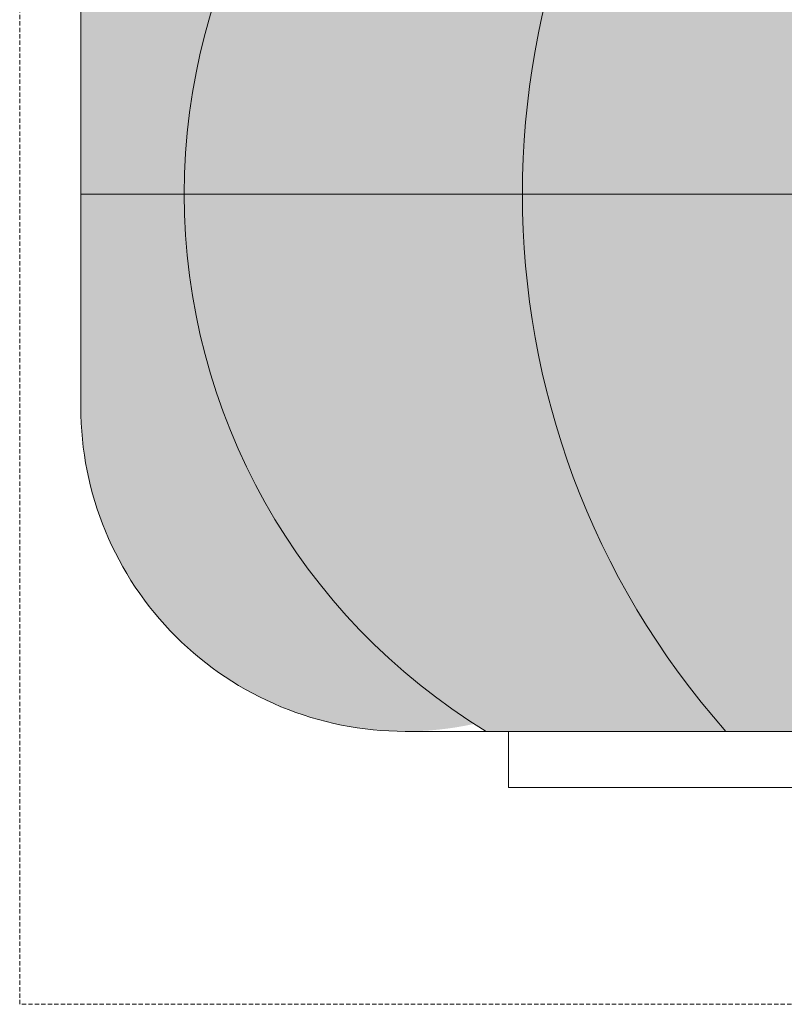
# Model space of a CAD drawing. Header units: millimetres. Extents: x -43279 to 212857, y -33734 to 71307.
# Tile 12 of 70: x -34462 to -34108, y 6514 to 6970. Entities that reach past the tile are written whole.
import ezdxf

# ---------------------------------------------------------------- set-up
doc = ezdxf.new("R2010")
doc.units = ezdxf.units.MM
doc.linetypes.add('( Hidden )', pattern=[0.375, 0.25, -0.125])
doc.layers.add('dim_meb', color=7, linetype='Continuous', lineweight=5)
doc.layers.add('meb', color=26, linetype='Continuous', lineweight=15)

# ---------------------------------------------------------------- blocks, each defined once
blk = doc.blocks.new('*U553')
at = {"layer": 'meb', "color": 252, "linetype": '( Hidden )', "ltscale": 8}
blk.add_lwpolyline([(-375, 600), (375, 600), (375, -600), (-375, -600)], close=True, dxfattribs=at)
blk = doc.blocks.new('*U554')
at = {"layer": 'meb', "color": 0, "linetype": 'ByBlock', "lineweight": -2, "transparency": 16777216}
blk.add_blockref('*U553', (0, 0), dxfattribs=at)
blk = doc.blocks.new('A$C07c7388e')
at = {"layer": 'meb', "linetype": 'ByBlock', "true_color": 0xc0ada0, "transparency": 33554534}
h = blk.add_hatch(color=253, dxfattribs=at)
h.dxf.hatch_style = 1
h.paths.add_polyline_path([(29.45, 182.04, 0.478758), (175.99, 0), (274.66, 0), (274.66, 47.85, -0.255726)])
h.paths.add_polyline_path([(519.87, 182.04, -0.255726), (274.66, 47.85), (373.33, 0, 0.478758)])
h.paths.add_polyline_path([(523.33, 187.58), (523.33, 298.46, -0.183001), (274.66, 204.29), (274.66, 47.85, 0.261714)])
h.paths.add_polyline_path([(274.66, 204.29, -0.183001), (25.99, 298.46), (25.99, 187.58, 0.261714), (274.66, 47.85)])
h.paths.add_polyline_path([(274.66, 357.66), (25.99, 357.66), (25.99, 298.46, 0.183001), (274.66, 204.29)])
h.paths.add_polyline_path([(523.33, 357.66), (274.66, 357.66), (274.66, 204.29, 0.183001), (523.33, 298.46)])
h.paths.add_polyline_path([(523.33, 415.14, -0.114069), (274.66, 357.66), (523.33, 357.66)])
h.paths.add_polyline_path([(25.99, 415.14), (25.99, 357.66), (274.66, 357.66, -0.114069)])
h.paths.add_polyline_path([(274.66, 47.85), (274.66, 0), (373.33, 0)], flags=17)
at = {"layer": 'meb', "linetype": 'ByBlock'}
blk.add_lwpolyline([(448.33, 755.27), (100.99, 755.27, 0.414214), (25.99, 680.27), (25.99, 150, 0.414214), (175.99, 0), (373.33, 0, 0.414214), (523.33, 150), (523.33, 680.27, 0.414214)], format="xyb", close=True, dxfattribs=at)
blk.add_lwpolyline([(274.66, 357.66), (274.66, 0)], dxfattribs=at)
blk.add_lwpolyline([(523.33, 197.88), (549.32, 197.88), (549.32, 332.67), (523.33, 332.67)], close=True, dxfattribs=at)
for points in [[(523.33, 298.46, -0.378684), (25.99, 298.46)], [(523.33, 187.58, -0.561917), (25.99, 187.58)]]:
    blk.add_lwpolyline(points, format="xyb", dxfattribs=at)
blk = doc.blocks.new('*U557')
at = {"layer": 'meb', "linetype": 'ByBlock'}
blk.add_blockref('A$C07c7388e', (-274.66, -509.14), dxfattribs=at)
blk = doc.blocks.new('*U558')
at = {"layer": 'dim_meb', "color": 0, "linetype": 'ByBlock', "lineweight": -2, "transparency": 16777216}
blk.add_blockref('*U557', (3000, 0), dxfattribs=at)

msp = doc.modelspace()

# ---------------------------------------------------------------- block references
at = {"layer": 'dim_meb', "linetype": 'ByBlock', "rotation": 270}
msp.add_blockref('*U558', (-33924.78, 9889.13), dxfattribs=at)
at = {"layer": 'meb', "linetype": 'ByBlock', "rotation": 270}
msp.add_blockref('*U554', (-33862.21, 6889.13), dxfattribs=at)

doc.saveas('drawing.dxf')
